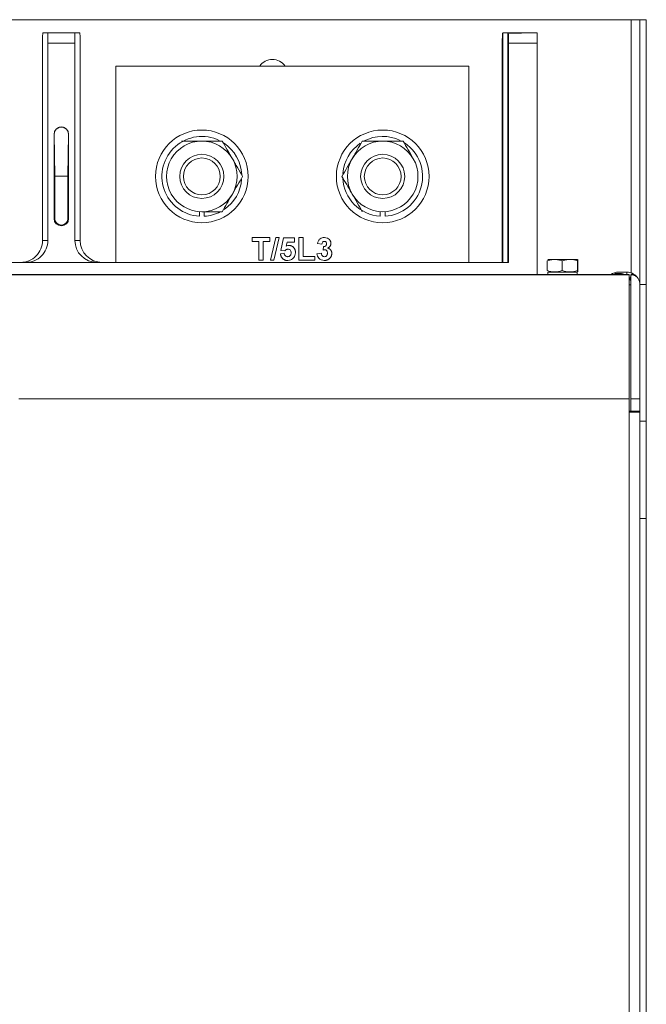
# Model space of a CAD drawing. Header units: inches. Extents: x 2934 to 6866, y 422 to 3136.
# Tile 26 of 84: x 3570 to 3712, y 1764 to 1987. Entities that reach past the tile are written whole.
import ezdxf

# ---------------------------------------------------------------- set-up
doc = ezdxf.new("R2010")
doc.units = ezdxf.units.IN
doc.header["$MEASUREMENT"] = 0
doc.layers.add('PWR_0400HP', color=7, linetype='Continuous')

# ---------------------------------------------------------------- blocks, each defined once
blk = doc.blocks.new('SSW6 S5 FRONT VIEW')
at = {"color": 7, "linetype": 'Continuous', "lineweight": 15}
for p, q in [((280.85, 12.41), (-81.85, 12.41)), ((282.75, 12.41), (280.85, 12.41)), ((280.85, 12.41), (280.85, -45)), ((282.75, -47.14), (282.75, 12.41)), ((282.75, 12.41), (284.25, 12.41)), ((284.25, -47.59), (284.25, 12.41)), ((148.55, 9.41), (147.44, 9.41)), ((148.55, 9.41), (154.76, 9.41)), ((154.76, 9.41), (155.86, 9.41)), ((251.71, 9.33), (251.64, 9.33)), ((251.64, -42.59), (251.64, 9.33)), ((252.89, 9.41), (251.71, 9.41)), ((251.71, -42.59), (251.71, 9.41)), ((252.89, 9.41), (256, 9.41)), ((252.89, -42.59), (252.89, 9.41)), ((252.97, 9.38), (256, 9.38)), ((252.97, -42.59), (252.97, 9.38)), ((256, 9.38), (256, 9.41)), ((256, 9.41), (259.5, 9.41)), ((259.5, 9.41), (259.5, 7.11)), ((147.4, -37.59), (147.4, 7.11)), ((148.59, -37.59), (148.59, 7.11)), ((154.71, 7.11), (148.59, 7.11)), ((154.71, -37.59), (154.71, 7.11)), ((155.9, -37.59), (155.9, 7.11)), ((251.61, -42.59), (251.61, 7.11)), ((253, -42.59), (253, 7.11)), ((259.5, 7.11), (253, 7.11)), ((259.5, -45.35), (259.5, 7.11)), ((164, 1.91), (164, -42.59)), ((244, 1.91), (164, 1.91)), ((244, -42.59), (244, 1.91)), ((150, -13.54), (150, -32.64)), ((150.05, -13.54), (150, -13.54)), ((150.16, -23.04), (150.05, -13.54)), ((153.25, -13.54), (153.14, -23.04)), ((153.25, -13.54), (153.3, -13.54)), ((153.3, -32.64), (153.3, -13.54)), ((150.16, -23.04), (153.14, -23.04)), ((150.16, -23.04), (150.16, -32.64)), ((153.14, -32.64), (153.14, -23.04)), ((182.95, -31.07), (182.95, -32.12)), ((184.05, -32.12), (184.05, -31.09)), ((223.95, -31.07), (223.95, -32.12)), ((225.05, -32.12), (225.05, -31.07)), ((150.16, -32.64), (150, -32.64)), ((153.14, -32.64), (153.3, -32.64)), ((147.4, -37.59), (148.59, -37.59)), ((154.71, -37.59), (155.9, -37.59)), ((194.91, -37.81), (194.91, -36.95)), ((194.91, -36.95), (198.93, -36.95)), ((196.43, -37.81), (194.91, -37.81)), ((196.43, -42.09), (196.43, -37.81)), ((198.93, -37.81), (197.42, -37.81)), ((197.42, -37.81), (197.42, -42.09)), ((198.93, -36.95), (198.93, -37.81)), ((199.04, -42.09), (200.29, -36.95)), ((201.04, -36.95), (199.79, -42.09)), ((200.29, -36.95), (201.04, -36.95)), ((201.43, -39.86), (202.03, -37.02)), ((202.03, -37.02), (204.53, -37.02)), ((204.53, -37.02), (204.53, -38)), ((205.52, -42.09), (205.52, -36.95)), ((205.52, -36.95), (206.5, -36.95)), ((206.5, -36.95), (206.5, -41.23)), ((202.3, -39.98), (201.43, -39.86)), ((202.82, -38), (202.62, -38.92)), ((204.53, -38), (202.82, -38)), ((210.72, -38.46), (209.73, -38.32)), ((210.98, -39.79), (211.08, -38.99)), ((197.42, -42.09), (196.43, -42.09)), ((199.79, -42.09), (199.04, -42.09)), ((201.3, -40.62), (202.16, -40.51)), ((209.14, -42.09), (205.52, -42.09)), ((206.5, -41.23), (209.14, -41.23)), ((209.14, -41.23), (209.14, -42.09)), ((209.6, -40.63), (210.59, -40.51)), ((261.76, -42.23), (261.76, -44.44)), ((261.9, -41.89), (268.63, -41.89)), ((265.17, -42.23), (265.17, -44.44)), ((268.66, -42.23), (268.66, -44.44)), ((268.74, -42.23), (268.74, -44.44)), ((253, -42.59), (-54, -42.59)), ((280.35, -45.35), (114.35, -45.35)), ((280.35, -45.43), (121.37, -45.43)), ((268.63, -44.79), (261.87, -44.79)), ((261.95, -44.79), (261.95, -45.35)), ((268.55, -45.35), (268.55, -44.79)), ((276.99, -45.35), (277.25, -45.09)), ((277.25, -45.09), (278.35, -45.09)), ((279.85, -44.79), (277.95, -44.79)), ((279.85, -44.79), (279.85, -45.35)), ((280.35, -45.35), (280.35, -45.43)), ((280.35, -45.43), (280.35, -73.51)), ((281.03, -45.04), (280.42, -46.41)), ((280.75, -45.39), (280.75, -73.51)), ((280.35, -47.69), (280.75, -47.69)), ((282.75, -47.33), (282.75, -73.51)), ((282.79, -47.59), (284.25, -47.59)), ((284.25, -582.59), (284.25, -47.59)), ((280.35, -73.51), (142, -73.51)), ((280.35, -76.54), (280.35, -73.51)), ((280.75, -73.51), (280.75, -76.32)), ((280.75, -73.51), (282.75, -73.51)), ((282.75, -73.51), (282.75, -76.32)), ((280.35, -76.32), (280.75, -76.32)), ((280.35, -553.04), (280.35, -76.54)), ((280.35, -76.54), (282.75, -76.54)), ((280.75, -76.32), (282.75, -76.32)), ((282.75, -76.32), (282.75, -76.54)), ((282.75, -76.54), (282.75, -553.04)), ((284.21, -78.59), (282.75, -78.59)), ((284.21, -100.59), (284.21, -78.59)), ((282.75, -100.59), (284.21, -100.59))]:
    blk.add_line(p, q, dxfattribs=at)
at = {"color": 7, "linetype": 'Continuous', "lineweight": 15, "flags": 128}
for points in [[(178.88, -15.09), (178.88, -15.09)], [(219.88, -31.09), (219.88, -31.09)], [(277.25, -45.09), (277.25, -45.09)], [(278.35, -45.09), (278.35, -45.09)], [(280.5, -46.3), (280.43, -46.2), (280.35, -46.09)], [(280.35, -46.38), (280.39, -46.39), (280.42, -46.41)], [(280.42, -46.41), (280.42, -46.41)], [(280.75, -46.89), (280.66, -46.63), (280.54, -46.37)]]:
    blk.add_lwpolyline(points, dxfattribs=at)
at = {"color": 7, "linetype": 'Continuous', "lineweight": 15}
for centre, radius in [((183.5, -23.09), 10.5), ((224.5, -23.09), 10.5), ((183.5, -23.09), 5), ((183.5, -23.09), 4.17), ((224.5, -23.09), 5), ((224.5, -23.09), 4.17)]:
    blk.add_circle(centre, radius, dxfattribs=at)
for centre, radius, start, end in [((199.5, -0.09), 3.5, 34.8499, 145.1501), ((151.65, -13.54), 1.65, 0, 180), ((183.5, -23.09), 9.05, 64.0284, 266.5158), ((183.5, -23.09), 8, 90, 150), ((183.5, -23.09), 8, 30, 90), ((183.5, -23.09), 9.05, 2.5346, 56.0252), ((224.5, -23.09), 9.05, 124.1217, 175.7581), ((224.5, -23.09), 8, 90, 150), ((224.5, -23.09), 9.05, 64.0284, 117.5629), ((224.5, -23.09), 8, 30, 90), ((224.5, -23.09), 9.05, 273.4842, 56.0252), ((183.5, -23.09), 8, 150, 210), ((183.5, -23.09), 8, 330, 30), ((224.5, -23.09), 8, 150, 210), ((224.5, -23.09), 8, 330, 30), ((183.5, -23.09), 9.05, 304.1986, 355.8227), ((224.5, -23.09), 9.05, 182.6716, 266.5158), ((183.5, -23.09), 8, 210, 270), ((183.5, -23.09), 8, 270, 330), ((224.5, -23.09), 8, 210, 270), ((224.5, -23.09), 8, 270, 330), ((183.5, -23.09), 9.05, 273.4842, 297.4238), ((151.65, -32.64), 1.65, 180, 0), ((151.65, -32.64), 1.49, 180, 0), ((277.95, -47.69), 2.9, 90, 126.2437), ((278.35, -47.59), 2.5, 63.5793, 90), ((279.85, -47.69), 2.9, 88.5, 90), ((280.75, -47.32), 2, 0, 90), ((280.78, -47.36), 1.97, 0.9033, 90.8742)]:
    blk.add_arc(centre, radius, start, end, dxfattribs=at)
for centre, major_axis, ratio, start_param, end_param in [((147.44, 7.11), (0, 2.3), 0.017455, 0, 1.570796), ((148.55, 7.11), (0, 2.3), 0.017455, 4.712389, 6.283185), ((154.76, 7.11), (0, 2.3), 0.017455, 0, 1.570796), ((155.86, 7.11), (0, 2.3), 0.017455, 4.712389, 6.283185), ((251.65, 7.11), (0, 2.3), 0.017455, 0.263923, 1.570796), ((252.96, 7.11), (0, 2.3), 0.017455, 4.712389, 6.108383), ((151.65, -13.52), (0, 1.6), 0.999937, 4.701208, 7.865163), ((142.4, -37.59), (-5, 0), 0.999848, 1.570796, 3.141593), ((143.59, -37.59), (-5, 0), 0.999848, 1.570796, 3.141593), ((159.72, -37.59), (-5, 0), 0.999848, 0, 1.570796), ((160.9, -37.59), (-5, 0), 0.999848, 0, 1.570796)]:
    blk.add_ellipse(centre, major_axis=major_axis, ratio=ratio, start_param=start_param, end_param=end_param, dxfattribs=at)
for points, knots in [([(178.88, -15.09), (179.63, -15.09), (180.4, -15.09), (181.95, -15.09), (182.72, -15.09), (183.5, -15.09)], [0, 0, 0, 0, 0.5, 0.5, 1, 1, 1, 1]), ([(183.5, -15.09), (183.92, -15.09), (185.49, -15.09), (187.01, -15.09), (188.12, -15.09)], [0, 0, 0, 0, 0.268635, 1, 1, 1, 1]), ([(188.12, -15.09), (188.5, -15.74), (189.25, -17.05), (190.04, -18.4), (190.43, -19.09)], [0, 0, 0, 0, 0.495456, 1, 1, 1, 1]), ([(217.57, -19.09), (217.77, -18.75), (217.97, -18.41), (218.36, -17.73), (218.55, -17.4), (219.13, -16.4), (219.51, -15.74), (219.88, -15.09)], [0, 0, 0, 0, 0.25, 0.25, 0.5, 0.5, 1, 1, 1, 1]), ([(219.88, -15.09), (220.63, -15.09), (221.4, -15.09), (222.95, -15.09), (223.72, -15.09), (224.5, -15.09)], [0, 0, 0, 0, 0.5, 0.5, 1, 1, 1, 1]), ([(224.5, -15.09), (225.28, -15.09), (226.07, -15.09), (227.62, -15.09), (228.37, -15.09), (229.12, -15.09)], [0, 0, 0, 0, 0.5, 0.5, 1, 1, 1, 1]), ([(229.12, -15.09), (229.5, -15.74), (229.88, -16.4), (230.65, -17.73), (231.04, -18.4), (231.43, -19.09)], [0, 0, 0, 0, 0.5, 0.5, 1, 1, 1, 1]), ([(190.43, -19.09), (190.63, -19.43), (190.82, -19.77), (191.21, -20.44), (191.41, -20.78), (191.98, -21.78), (192.36, -22.43), (192.74, -23.09)], [0, 0, 0, 0, 0.25, 0.25, 0.5, 0.5, 1, 1, 1, 1]), ([(215.26, -23.09), (215.64, -22.44), (216.4, -21.13), (217.18, -19.77), (217.57, -19.09)], [0, 0, 0, 0, 0.495457, 1, 1, 1, 1]), ([(192.74, -23.09), (192.36, -23.74), (191.98, -24.4), (191.21, -25.73), (190.82, -26.4), (190.43, -27.09)], [0, 0, 0, 0, 0.5, 0.5, 1, 1, 1, 1]), ([(217.57, -27.09), (217.52, -26.99), (217.1, -26.27), (216.32, -24.92), (215.62, -23.7), (215.26, -23.09)], [0, 0, 0, 0, 0.070085, 0.530783, 1, 1, 1, 1]), ([(190.43, -27.09), (190.38, -27.18), (189.96, -27.9), (189.18, -29.25), (188.48, -30.47), (188.12, -31.09)], [0, 0, 0, 0, 0.070086, 0.530783, 1, 1, 1, 1]), ([(219.88, -31.09), (219.51, -30.43), (219.12, -29.77), (218.36, -28.44), (217.97, -27.77), (217.57, -27.09)], [0, 0, 0, 0, 0.5, 0.5, 1, 1, 1, 1]), ([(183.5, -31.09), (183.92, -31.09), (185.49, -31.09), (187.01, -31.09), (188.12, -31.09)], [0, 0, 0, 0, 0.268635, 1, 1, 1, 1]), ([(209.73, -38.32), (209.78, -38.11), (209.88, -37.69), (210.27, -37.22), (210.77, -36.99), (211.11, -36.96), (211.27, -36.95)], [0, 0, 0, 0, 0.280705, 0.559271, 0.779524, 1, 1, 1, 1]), ([(209.73, -38.32), (209.78, -38.11), (209.88, -37.69), (210.27, -37.22), (210.77, -36.99), (211.11, -36.96), (211.27, -36.95)], [0, 0, 0, 0, 0.280705, 0.559271, 0.779524, 1, 1, 1, 1]), ([(211.28, -37.81), (211.19, -37.82), (211.01, -37.85), (210.79, -38.1), (210.74, -38.32), (210.72, -38.46)], [0, 0, 0, 0, 0.27933, 0.559575, 1, 1, 1, 1]), ([(211.27, -36.95), (211.52, -36.97), (211.95, -37.01), (212.27, -37.29), (212.41, -37.41)], [0, 0, 0, 0, 0.559697, 1, 1, 1, 1]), ([(211.27, -36.95), (211.52, -36.97), (211.95, -37.01), (212.27, -37.29), (212.41, -37.41)], [0, 0, 0, 0, 0.559697, 1, 1, 1, 1]), ([(211.77, -38.35), (211.77, -38.28), (211.76, -38.12), (211.64, -37.93), (211.47, -37.82), (211.34, -37.81), (211.28, -37.81)], [0, 0, 0, 0, 0.280447, 0.559617, 0.779613, 1, 1, 1, 1]), ([(212.41, -37.41), (212.44, -37.44), (212.49, -37.5), (212.56, -37.6), (212.62, -37.71), (212.67, -37.81), (212.71, -37.92), (212.74, -38.03), (212.76, -38.15), (212.76, -38.23), (212.76, -38.27)], [0, 0, 0, 0, 0.133211, 0.263105, 0.387699, 0.511094, 0.63235, 0.753235, 0.87609, 1, 1, 1, 1]), ([(212.41, -37.41), (212.44, -37.44), (212.49, -37.5), (212.56, -37.6), (212.62, -37.71), (212.67, -37.81), (212.71, -37.92), (212.74, -38.03), (212.76, -38.15), (212.76, -38.23), (212.76, -38.27)], [0, 0, 0, 0, 0.133211, 0.263105, 0.387699, 0.511094, 0.63235, 0.753235, 0.87609, 1, 1, 1, 1]), ([(203.02, -39.58), (202.98, -39.58), (202.92, -39.59), (202.82, -39.61), (202.72, -39.64), (202.63, -39.68), (202.54, -39.74), (202.46, -39.81), (202.37, -39.89), (202.32, -39.95), (202.3, -39.98)], [0, 0, 0, 0, 0.116461, 0.232341, 0.348354, 0.467509, 0.590461, 0.718854, 0.855005, 1, 1, 1, 1]), ([(202.62, -38.92), (202.73, -38.86), (202.93, -38.75), (203.15, -38.73), (203.25, -38.73)], [0, 0, 0, 0, 0.559884, 1, 1, 1, 1]), ([(203.74, -40.41), (203.73, -40.3), (203.72, -40.06), (203.55, -39.77), (203.29, -39.61), (203.11, -39.59), (203.02, -39.58)], [0, 0, 0, 0, 0.280898, 0.559459, 0.779502, 1, 1, 1, 1]), ([(203.25, -38.73), (203.3, -38.73), (203.4, -38.73), (203.55, -38.75), (203.69, -38.79), (203.82, -38.84), (203.95, -38.91), (204.07, -38.99), (204.19, -39.08), (204.3, -39.19), (204.4, -39.31), (204.49, -39.44), (204.56, -39.58), (204.62, -39.72), (204.67, -39.88), (204.7, -40.04), (204.72, -40.21), (204.72, -40.33), (204.73, -40.39)], [0, 0, 0, 0, 0.060901, 0.120302, 0.178015, 0.235506, 0.29362, 0.351928, 0.412228, 0.474265, 0.537423, 0.599745, 0.66233, 0.725963, 0.79077, 0.857969, 0.927523, 1, 1, 1, 1]), ([(211.37, -39.72), (211.3, -39.72), (211.17, -39.73), (211.04, -39.77), (210.98, -39.79)], [0, 0, 0, 0, 0.559671, 1, 1, 1, 1]), ([(211.08, -38.99), (211.18, -38.99), (211.38, -38.98), (211.63, -38.82), (211.76, -38.59), (211.77, -38.43), (211.77, -38.35)], [0, 0, 0, 0, 0.280435, 0.558733, 0.779183, 1, 1, 1, 1]), ([(211.97, -40.48), (211.96, -40.38), (211.95, -40.18), (211.82, -39.92), (211.61, -39.75), (211.45, -39.73), (211.37, -39.72)], [0, 0, 0, 0, 0.28073, 0.560358, 0.780327, 1, 1, 1, 1]), ([(212.76, -38.27), (212.76, -38.32), (212.75, -38.43), (212.72, -38.59), (212.66, -38.74), (212.58, -38.88), (212.47, -39.01), (212.34, -39.13), (212.19, -39.25), (212.08, -39.31), (212.02, -39.35)], [0, 0, 0, 0, 0.119707, 0.235965, 0.350594, 0.467989, 0.588642, 0.716407, 0.853301, 1, 1, 1, 1]), ([(212.76, -38.27), (212.76, -38.32), (212.75, -38.43), (212.72, -38.59), (212.66, -38.74), (212.58, -38.88), (212.47, -39.01), (212.34, -39.13), (212.19, -39.25), (212.08, -39.31), (212.02, -39.35)], [0, 0, 0, 0, 0.119707, 0.235965, 0.350594, 0.467989, 0.588642, 0.716407, 0.853301, 1, 1, 1, 1]), ([(212.02, -39.35), (212.06, -39.35), (212.13, -39.37), (212.22, -39.4), (212.32, -39.45), (212.41, -39.5), (212.49, -39.55), (212.57, -39.61), (212.64, -39.69), (212.7, -39.76), (212.76, -39.85), (212.82, -39.93), (212.86, -40.03), (212.9, -40.12), (212.92, -40.22), (212.94, -40.33), (212.96, -40.44), (212.96, -40.51), (212.96, -40.55)], [0, 0, 0, 0, 0.064845, 0.127961, 0.189452, 0.249843, 0.310371, 0.370479, 0.43115, 0.492858, 0.5548, 0.616115, 0.677571, 0.739354, 0.801957, 0.865856, 0.932183, 1, 1, 1, 1]), ([(212.02, -39.35), (212.06, -39.35), (212.13, -39.37), (212.22, -39.4), (212.32, -39.45), (212.41, -39.5), (212.49, -39.55), (212.57, -39.61), (212.64, -39.69), (212.7, -39.76), (212.76, -39.85), (212.82, -39.93), (212.86, -40.03), (212.9, -40.12), (212.92, -40.22), (212.94, -40.33), (212.96, -40.44), (212.96, -40.51), (212.96, -40.55)], [0, 0, 0, 0, 0.064845, 0.127961, 0.189452, 0.249843, 0.310371, 0.370479, 0.43115, 0.492858, 0.5548, 0.616115, 0.677571, 0.739354, 0.801957, 0.865856, 0.932183, 1, 1, 1, 1]), ([(202.98, -42.15), (202.93, -42.15), (202.81, -42.15), (202.65, -42.13), (202.49, -42.1), (202.34, -42.05), (202.2, -41.99), (202.07, -41.92), (201.95, -41.84), (201.83, -41.74), (201.73, -41.63), (201.63, -41.51), (201.55, -41.38), (201.48, -41.25), (201.41, -41.1), (201.37, -40.95), (201.33, -40.79), (201.31, -40.67), (201.3, -40.62)], [0, 0, 0, 0, 0.068681, 0.134103, 0.197565, 0.259082, 0.318952, 0.378361, 0.437741, 0.497743, 0.558128, 0.617722, 0.677892, 0.738936, 0.801005, 0.864961, 0.931353, 1, 1, 1, 1]), ([(202.16, -40.51), (202.18, -40.62), (202.22, -40.84), (202.42, -41.1), (202.67, -41.27), (202.85, -41.29), (202.94, -41.3)], [0, 0, 0, 0, 0.2803, 0.559968, 0.780037, 1, 1, 1, 1]), ([(202.94, -41.3), (203.07, -41.28), (203.32, -41.25), (203.6, -41.01), (203.72, -40.71), (203.73, -40.51), (203.74, -40.41)], [0, 0, 0, 0, 0.27956, 0.558659, 0.778922, 1, 1, 1, 1]), ([(204.36, -41.49), (204.15, -41.71), (203.76, -42.09), (203.22, -42.13), (202.98, -42.15)], [0, 0, 0, 0, 0.558353, 1, 1, 1, 1]), ([(204.73, -40.39), (204.71, -40.61), (204.67, -41.01), (204.46, -41.34), (204.36, -41.49)], [0, 0, 0, 0, 0.559536, 1, 1, 1, 1]), ([(211.26, -42.15), (211.03, -42.13), (210.56, -42.09), (210.02, -41.68), (209.69, -41.17), (209.63, -40.81), (209.6, -40.63)], [0, 0, 0, 0, 0.27986, 0.559144, 0.779445, 1, 1, 1, 1]), ([(211.26, -42.15), (211.03, -42.13), (210.56, -42.09), (210.02, -41.68), (209.69, -41.17), (209.63, -40.81), (209.6, -40.63)], [0, 0, 0, 0, 0.27986, 0.559144, 0.779445, 1, 1, 1, 1]), ([(210.59, -40.51), (210.6, -40.61), (210.64, -40.83), (210.8, -41.09), (211.02, -41.27), (211.2, -41.29), (211.28, -41.3)], [0, 0, 0, 0, 0.280705, 0.560324, 0.780254, 1, 1, 1, 1]), ([(212.96, -40.55), (212.96, -40.6), (212.95, -40.71), (212.93, -40.87), (212.89, -41.02), (212.84, -41.16), (212.77, -41.31), (212.69, -41.44), (212.59, -41.57), (212.47, -41.68), (212.35, -41.79), (212.22, -41.89), (212.08, -41.97), (211.93, -42.04), (211.77, -42.09), (211.61, -42.12), (211.44, -42.15), (211.32, -42.15), (211.26, -42.15)], [0, 0, 0, 0, 0.0628958, 0.1240391, 0.1838485, 0.2432386, 0.3026235, 0.3630305, 0.424449, 0.4881835, 0.5523125, 0.6149284, 0.6770836, 0.7393581, 0.8018429, 0.8657964, 0.9319713, 0.9999955, 0.9999955, 0.9999955, 0.9999955]), ([(212.96, -40.55), (212.96, -40.6), (212.95, -40.71), (212.93, -40.87), (212.89, -41.02), (212.84, -41.16), (212.77, -41.31), (212.69, -41.44), (212.59, -41.57), (212.47, -41.68), (212.35, -41.79), (212.22, -41.89), (212.08, -41.97), (211.93, -42.04), (211.77, -42.09), (211.61, -42.12), (211.44, -42.15), (211.32, -42.15), (211.26, -42.15)], [0, 0, 0, 0, 0.0628958, 0.1240391, 0.1838485, 0.2432386, 0.3026235, 0.3630305, 0.424449, 0.4881835, 0.5523125, 0.6149284, 0.6770836, 0.7393581, 0.8018429, 0.8657964, 0.9319713, 0.9999955, 0.9999955, 0.9999955, 0.9999955]), ([(211.28, -41.3), (211.39, -41.28), (211.62, -41.25), (211.85, -41.01), (211.96, -40.75), (211.97, -40.57), (211.97, -40.48)], [0, 0, 0, 0, 0.278868, 0.558292, 0.778842, 1, 1, 1, 1]), ([(261.76, -42.23), (262.04, -42.14), (262.32, -42.06), (262.89, -41.96), (263.18, -41.93), (263.76, -41.93), (264.05, -41.96), (264.62, -42.06), (264.9, -42.14), (265.17, -42.23)], [0, 0, 0, 0, 0.25, 0.25, 0.5, 0.5, 0.75, 0.75, 1, 1, 1, 1]), ([(268.66, -42.23), (268.09, -42.05), (267.51, -41.93), (266.62, -41.93), (266.33, -41.96), (265.74, -42.06), (265.46, -42.14), (265.17, -42.23)], [0, 0, 0, 0, 0.5, 0.5, 0.75, 0.75, 1, 1, 1, 1]), ([(268.74, -42.23), (268.73, -42.07), (268.7, -41.77), (268.67, -42.09), (268.66, -42.23)], [0, 0, 0, 0, 0.534702, 1, 1, 1, 1]), ([(261.76, -44.44), (262.04, -44.53), (262.32, -44.61), (262.89, -44.72), (263.18, -44.75), (263.76, -44.75), (264.05, -44.72), (264.62, -44.61), (264.9, -44.53), (265.17, -44.44)], [0, 0, 0, 0, 0.25, 0.25, 0.5, 0.5, 0.75, 0.75, 1, 1, 1, 1]), ([(265.17, -44.44), (265.74, -44.63), (266.32, -44.74), (267.21, -44.75), (267.51, -44.72), (268.09, -44.61), (268.38, -44.53), (268.66, -44.44)], [0, 0, 0, 0, 0.5, 0.5, 0.75, 0.75, 1, 1, 1, 1]), ([(268.66, -44.44), (268.68, -44.6), (268.7, -44.9), (268.73, -44.58), (268.74, -44.44)], [0, 0, 0, 0, 0.534702, 1, 1, 1, 1]), ([(280.75, -46.61), (280.72, -46.59), (280.62, -46.51), (280.49, -46.44), (280.45, -46.42), (280.42, -46.41)], [0, 0, 0, 0, 0.177152, 0.509944, 1, 1, 1, 1]), ([(282.09, -45.86), (282.06, -45.82), (281.93, -45.64), (281.66, -45.41), (281.35, -45.2), (281.13, -45.08), (281.06, -45.05), (281.03, -45.04)], [0, 0, 0, 0, 0.081787, 0.354531, 0.578209, 0.802315, 1, 1, 1, 1]), ([(282.75, -47.32), (282.75, -47.32), (282.75, -47.32), (282.75, -47.33), (282.75, -47.33)], [0, 0, 0, 0, 0.5, 1, 1, 1, 1])]:
    blk.add_open_spline(points, degree=3, knots=knots, dxfattribs=at)
blk.add_open_spline([(281.03, -45.04), (280.68, -44.88), (280.31, -44.8), (279.93, -44.79)], degree=3, dxfattribs=at)

msp = doc.modelspace()

# ---------------------------------------------------------------- block references
at = {"layer": 'PWR_0400HP'}
msp.add_blockref('SSW6 S5 FRONT VIEW', (3427.56, 1974.56), dxfattribs=at)

doc.saveas('drawing.dxf')
